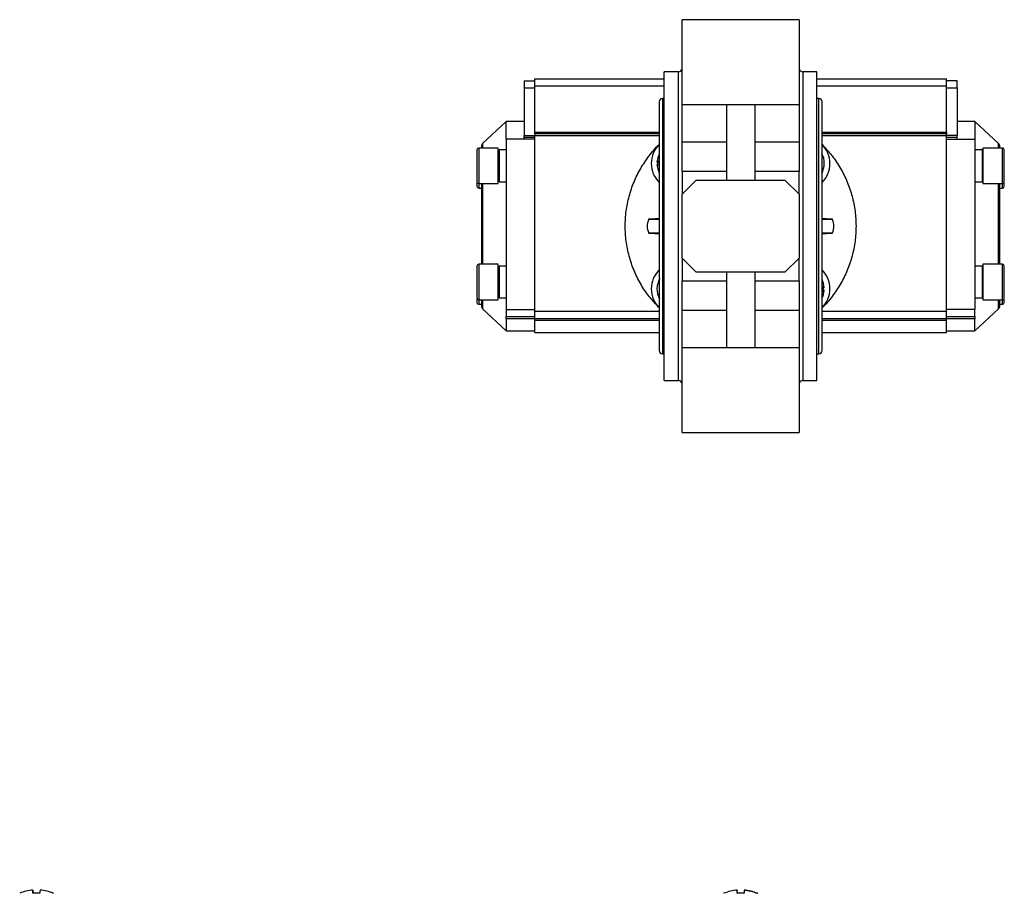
# Model space of a CAD drawing. Header units: millimetres. Extents: x 328 to 1048, y 21 to 717.
# Tile 5 of 22: x 381 to 658, y 470 to 717. Entities that reach past the tile are written whole.
import ezdxf

# ---------------------------------------------------------------- set-up
doc = ezdxf.new("R2010")
doc.units = ezdxf.units.MM

msp = doc.modelspace()

# ---------------------------------------------------------------- linework, layer by layer
at = {"color": 7, "linetype": 'Continuous', "lineweight": 25}
for p, q in [((600.56, 716.57), (567.56, 716.57)), ((566.56, 701.88), (562.56, 701.88)), ((562.56, 614.88), (562.56, 701.88)), ((605.56, 701.88), (601.56, 701.88)), ((605.56, 614.88), (605.56, 701.88)), ((523.06, 699.38), (526.06, 699.38)), ((523.06, 699.38), (523.06, 697.38)), ((526.06, 699.88), (562.56, 699.88)), ((526.06, 697.88), (526.06, 699.88)), ((605.56, 699.88), (642.06, 699.88)), ((642.06, 697.88), (642.06, 699.88)), ((645.06, 699.38), (642.06, 699.38)), ((645.06, 697.38), (645.06, 699.38)), ((523.06, 697.38), (526.06, 697.38)), ((523.06, 697.38), (523.06, 683.9)), ((526.06, 684.88), (526.06, 697.88)), ((642.06, 684.88), (642.06, 697.88)), ((642.06, 697.38), (645.06, 697.38)), ((645.06, 697.38), (645.06, 683.9)), ((561.11, 693.43), (561.11, 623.33)), ((562.56, 694.38), (562.06, 694.38)), ((606.06, 694.38), (605.56, 694.38)), ((607.01, 623.33), (607.01, 693.43)), ((567.56, 692.67), (580.06, 692.67)), ((567.56, 682.18), (567.56, 692.67)), ((580.06, 692.67), (588.06, 692.67)), ((580.06, 692.67), (580.06, 671.38)), ((588.06, 692.67), (600.56, 692.67)), ((588.06, 692.67), (588.06, 671.38)), ((600.56, 692.67), (600.56, 682.18)), ((518.06, 687.88), (511.38, 681.64)), ((523.06, 687.88), (518.06, 687.88)), ((518.06, 682.88), (518.06, 687.88)), ((650.06, 687.88), (645.06, 687.88)), ((656.75, 681.64), (650.06, 687.88)), ((650.06, 687.88), (650.06, 682.88)), ((518.06, 682.88), (518.06, 634.88)), ((523.06, 682.88), (518.06, 682.88)), ((523.06, 683.9), (526.06, 683.9)), ((523.06, 683.4), (523.06, 683.9)), ((526.06, 683.4), (523.06, 683.4)), ((523.06, 682.91), (523.06, 683.4)), ((523.06, 682.91), (523.06, 682.88)), ((526.06, 682.91), (523.06, 682.91)), ((526.06, 684.38), (526.06, 684.88)), ((561.11, 684.38), (526.06, 684.38)), ((526.06, 684.38), (526.06, 683.88)), ((526.06, 634.38), (526.06, 683.88)), ((642.06, 684.38), (607.01, 684.38)), ((642.06, 684.88), (642.06, 684.38)), ((642.06, 683.88), (642.06, 684.38)), ((645.06, 683.9), (642.06, 683.9)), ((642.06, 634.38), (642.06, 683.88)), ((645.06, 683.4), (642.06, 683.4)), ((642.06, 682.91), (645.06, 682.91)), ((645.06, 683.4), (645.06, 683.9)), ((645.06, 682.91), (645.06, 683.4)), ((645.06, 682.91), (645.06, 682.88)), ((645.06, 682.88), (650.06, 682.88)), ((650.06, 682.88), (650.06, 634.88)), ((515.78, 680.38), (510.28, 680.38)), ((515.78, 670.38), (515.78, 680.38)), ((518.06, 679.86), (516.06, 679.86)), ((516.06, 679.86), (516.06, 670.9)), ((567.56, 682.18), (580.06, 682.18)), ((588.06, 682.18), (600.56, 682.18)), ((607.04, 681.36), (607.47, 680.87)), ((652.06, 679.86), (650.06, 679.86)), ((652.06, 679.86), (652.06, 670.9)), ((657.84, 680.38), (652.34, 680.38)), ((652.34, 680.38), (652.34, 678.24)), ((516.06, 678.38), (515.78, 678.38)), ((561.11, 677.02), (560.61, 676.21)), ((652.34, 678.38), (652.06, 678.38)), ((652.34, 678.24), (652.34, 670.38)), ((560.72, 676.38), (560.49, 676.38)), ((560.49, 675.73), (560.87, 675.73)), ((515.78, 672.38), (516.06, 672.38)), ((567.56, 673.76), (567.56, 667.38)), ((580.06, 673.76), (567.56, 673.76)), ((567.56, 667.38), (571.56, 671.38)), ((571.56, 671.38), (596.56, 671.38)), ((600.56, 673.76), (588.06, 673.76)), ((596.56, 671.38), (600.56, 667.38)), ((600.56, 667.38), (600.56, 673.76)), ((652.06, 672.38), (652.34, 672.38)), ((658.34, 671.14), (658.34, 672.22)), ((510.28, 670.38), (515.78, 670.38)), ((510.28, 669.12), (511.06, 669.12)), ((516.06, 670.9), (518.06, 670.9)), ((650.06, 670.9), (652.06, 670.9)), ((652.34, 670.38), (657.84, 670.38)), ((657.06, 669.12), (657.84, 669.12)), ((567.56, 649.38), (567.56, 667.38)), ((600.56, 667.38), (600.56, 649.38)), ((558.14, 660.38), (558.14, 660.29)), ((561.11, 660.29), (558.14, 660.29)), ((561.11, 660.51), (558.56, 660.38)), ((609.56, 660.38), (607.01, 660.51)), ((609.98, 660.29), (607.01, 660.29)), ((609.98, 660.29), (609.98, 660.38)), ((558.14, 656.46), (558.14, 656.38)), ((558.14, 656.46), (561.11, 656.46)), ((558.56, 656.38), (561.11, 656.24)), ((607.01, 656.46), (609.98, 656.46)), ((607.01, 656.24), (609.56, 656.38)), ((609.98, 656.38), (609.98, 656.46)), ((571.56, 645.38), (567.56, 649.38)), ((567.56, 649.38), (567.56, 642.99)), ((600.56, 649.38), (596.56, 645.38)), ((600.56, 642.99), (600.56, 649.38)), ((515.78, 647.63), (510.28, 647.63)), ((515.78, 637.63), (515.78, 647.63)), ((518.06, 647.11), (516.06, 647.11)), ((516.06, 647.11), (516.06, 638.15)), ((652.06, 647.11), (650.06, 647.11)), ((652.06, 647.11), (652.06, 638.15)), ((657.84, 647.63), (652.34, 647.63)), ((652.34, 647.63), (652.34, 640.51)), ((509.78, 645.87), (509.78, 645.86)), ((516.06, 645.63), (515.78, 645.63)), ((596.56, 645.38), (571.56, 645.38)), ((580.06, 645.38), (580.06, 624.08)), ((588.06, 645.38), (588.06, 624.08)), ((652.34, 645.63), (652.06, 645.63)), ((567.56, 642.99), (580.06, 642.99)), ((588.06, 642.99), (600.56, 642.99)), ((607.63, 641.02), (607.25, 641.02)), ((515.78, 639.63), (516.06, 639.63)), ((516.06, 638.15), (518.06, 638.15)), ((607.01, 639.73), (607.51, 640.54)), ((607.41, 640.37), (607.63, 640.37)), ((650.06, 638.15), (652.06, 638.15)), ((652.06, 639.63), (652.34, 639.63)), ((652.34, 640.51), (652.34, 637.63)), ((510.28, 637.63), (515.78, 637.63)), ((510.28, 636.38), (511.06, 636.38)), ((652.34, 637.63), (657.84, 637.63)), ((657.06, 636.38), (657.84, 636.38)), ((511.38, 635.11), (518.06, 628.88)), ((518.06, 634.88), (526.06, 634.88)), ((518.06, 634.88), (518.06, 632.88)), ((518.06, 632.88), (526.06, 632.88)), ((518.06, 632.3), (518.06, 632.88)), ((526.06, 632.38), (526.06, 634.38)), ((580.06, 634.57), (567.56, 634.57)), ((567.56, 624.08), (567.56, 634.57)), ((600.56, 634.57), (588.06, 634.57)), ((600.56, 634.57), (600.56, 624.08)), ((650.06, 634.88), (642.06, 634.88)), ((642.06, 632.38), (642.06, 634.38)), ((642.06, 632.88), (650.06, 632.88)), ((650.06, 628.88), (656.75, 635.11)), ((650.06, 632.88), (650.06, 634.88)), ((650.06, 632.88), (650.06, 632.3)), ((518.06, 632.3), (518.06, 628.88)), ((526.06, 632.3), (518.06, 632.3)), ((526.06, 632.38), (561.11, 632.38)), ((526.06, 631.8), (526.06, 632.38)), ((526.06, 628.38), (526.06, 631.8)), ((607.01, 632.38), (642.06, 632.38)), ((642.06, 631.8), (642.06, 632.38)), ((650.06, 632.3), (642.06, 632.3)), ((642.06, 628.38), (642.06, 631.8)), ((650.06, 628.88), (650.06, 632.3)), ((518.06, 628.88), (526.06, 628.88)), ((526.06, 628.38), (561.11, 628.38)), ((607.01, 628.38), (642.06, 628.38)), ((642.06, 628.88), (650.06, 628.88)), ((580.06, 624.08), (567.56, 624.08)), ((588.06, 624.08), (580.06, 624.08)), ((600.56, 624.08), (588.06, 624.08)), ((562.06, 622.38), (562.56, 622.38)), ((605.56, 622.38), (606.06, 622.38)), ((562.56, 614.88), (566.56, 614.88)), ((601.56, 614.88), (605.56, 614.88)), ((567.56, 600.18), (600.56, 600.18)), ((384.71, 470.35), (384.71, 471.27)), ((384.72, 470.35), (384.72, 471.27)), ((386.72, 471.27), (386.72, 471.27)), ((579.33, 470.35), (579.24, 470.35)), ((583.06, 470.35), (583.06, 471.27)), ((583.07, 470.35), (583.07, 471.27))]:
    msp.add_line(p, q, dxfattribs=at)
at = {"color": 8, "linetype": 'Continuous', "lineweight": 25}
for p, q in [((566.56, 614.88), (566.56, 701.88)), ((601.56, 701.88), (601.56, 614.88)), ((526.06, 697.88), (562.56, 697.88)), ((605.56, 697.88), (642.06, 697.88)), ((562.06, 694.38), (562.06, 622.38)), ((606.06, 622.38), (606.06, 694.38)), ((526.06, 684.88), (561.11, 684.88)), ((561.11, 683.88), (526.06, 683.88)), ((607.01, 684.88), (642.06, 684.88)), ((642.06, 683.88), (607.01, 683.88)), ((510.28, 680.38), (510.28, 670.38)), ((511.38, 681.64), (511.38, 680.38)), ((656.75, 680.38), (656.75, 681.64)), ((657.84, 678.24), (657.84, 680.38)), ((657.84, 670.38), (657.84, 678.24)), ((510.28, 670.38), (510.28, 669.12)), ((511.38, 670.38), (511.38, 647.63)), ((656.75, 658.38), (656.75, 670.38)), ((657.84, 669.12), (657.84, 670.38)), ((656.75, 647.63), (656.75, 658.38)), ((510.28, 647.63), (510.28, 637.63)), ((657.84, 640.51), (657.84, 647.63)), ((657.84, 637.63), (657.84, 640.51)), ((510.28, 637.63), (510.28, 636.38)), ((511.38, 637.63), (511.38, 635.11)), ((656.75, 635.11), (656.75, 637.63)), ((657.84, 636.38), (657.84, 637.63)), ((526.06, 634.38), (561.11, 634.38)), ((607.01, 634.38), (642.06, 634.38)), ((561.11, 631.8), (526.06, 631.8)), ((642.06, 631.8), (607.01, 631.8))]:
    msp.add_line(p, q, dxfattribs=at)
at = {"color": 7, "linetype": 'Continuous', "lineweight": 25, "flags": 128}
for points in [[(561.11, 678.7), (560.7, 677.62), (560.49, 676.38)], [(560.49, 675.73), (560.7, 674.49), (561.11, 673.41)], [(607.63, 641.02), (607.43, 642.26), (607.01, 643.35)], [(607.01, 638.05), (607.43, 639.14), (607.63, 640.37)]]:
    msp.add_lwpolyline(points, dxfattribs=at)
at = {"color": 7, "linetype": 'Continuous', "lineweight": 25}
for centre, radius, start, end in [((566.56, 702.88), 1, 270, 0), ((601.56, 702.88), 1, 180, 270), ((562.06, 693.43), 0.95, 90, 180), ((606.06, 693.43), 0.95, 0, 90), ((510.28, 679.88), 0.5, 90, 180), ((512.06, 680.91), 1, 133, 180), ((566.39, 676.05), 7.5, 134.6664, 225.3336), ((601.74, 676.05), 7.5, 314.6664, 45), ((656.06, 680.91), 1, 0, 47), ((657.84, 679.88), 0.5, 0, 90), ((601.74, 676.05), 5.9, 331.0793, 28.7257), ((510.28, 670.88), 0.5, 180, 270), ((510.28, 669.62), 0.5, 180, 270), ((657.84, 670.88), 0.5, 270, 0), ((657.84, 669.62), 0.5, 270, 0), ((562.76, 658.38), 5, 157.4695, 202.5305), ((605.36, 658.38), 5, 337.4695, 22.5305), ((510.28, 647.13), 0.5, 90, 180), ((657.84, 647.13), 0.5, 0, 90), ((566.39, 640.7), 7.5, 134.6664, 225.3336), ((566.39, 640.7), 5.9, 149.8937, 208.7257), ((601.74, 640.7), 7.5, 315, 45.3336), ((510.28, 638.13), 0.5, 180, 270), ((657.84, 638.13), 0.5, 270, 0), ((510.28, 636.88), 0.5, 180, 270), ((512.06, 635.84), 1, 180, 227), ((656.06, 635.84), 1, 313, 0), ((657.84, 636.88), 0.5, 270, 0), ((562.06, 623.33), 0.95, 180, 270), ((606.06, 623.33), 0.95, 270, 0), ((566.56, 613.88), 1, 0, 90), ((601.56, 613.88), 1, 90, 180), ((385.71, 459.19), 12.13, 94.7307, 112.9388), ((385.71, 459.19), 12.13, 67.0612, 85.2693), ((385.72, 459.19), 12.13, 67.0612, 85.2693), ((609.06, 470.2), 26.03, 177.6456, 179.6662), ((557.07, 470.2), 26.03, 0.3338, 2.3544), ((611.06, 470.2), 26.03, 177.6456, 179.6662)]:
    msp.add_arc(centre, radius, start, end, dxfattribs=at)
for points, knots in [([(567.56, 692.67), (567.56, 692.76), (567.56, 692.93), (567.56, 693.2), (567.56, 693.48), (567.56, 693.76), (567.56, 694.04), (567.56, 694.34), (567.56, 694.91), (567.56, 695.78), (567.56, 697.02), (567.56, 698.33), (567.56, 700.17), (567.56, 702.57), (567.56, 705.44), (567.56, 708.13), (567.56, 710.51), (567.56, 712.52), (567.56, 713.91), (567.56, 714.84), (567.56, 715.45), (567.56, 715.94), (567.56, 716.24), (567.56, 716.41), (567.56, 716.5), (567.56, 716.56), (567.56, 716.57), (567.56, 716.57)], [0, 0, 0, 0, 0.011122, 0.022225, 0.033317, 0.044407, 0.055501, 0.066606, 0.077732, 0.11891, 0.160105, 0.202999, 0.24591, 0.333425, 0.420939, 0.506635, 0.58891, 0.666535, 0.744161, 0.785339, 0.826533, 0.869428, 0.912339, 0.934278, 0.956161, 0.978049, 1, 1, 1, 1]), ([(600.56, 716.57), (600.56, 716.57), (600.56, 716.57), (600.56, 716.55), (600.56, 716.53), (600.56, 716.5), (600.56, 716.46), (600.56, 716.4), (600.56, 716.34), (600.56, 716.21), (600.56, 715.94), (600.56, 715.45), (600.56, 714.84), (600.56, 713.91), (600.56, 712.52), (600.56, 710.51), (600.56, 708.13), (600.56, 705.44), (600.56, 702.57), (600.56, 700.17), (600.56, 698.33), (600.56, 697.02), (600.56, 695.78), (600.56, 694.83), (600.56, 694.11), (600.56, 693.61), (600.56, 693.13), (600.56, 692.82), (600.56, 692.67)], [0, 0, 0, 0, 0.010981, 0.02194, 0.032886, 0.043826, 0.054766, 0.065715, 0.07668, 0.087668, 0.130563, 0.173473, 0.214652, 0.255846, 0.333471, 0.411096, 0.493371, 0.579067, 0.666581, 0.754095, 0.79699, 0.8399, 0.881079, 0.922273, 0.941722, 0.961132, 0.980545, 1, 1, 1, 1]), ([(509.78, 679.87), (509.78, 679.86), (509.78, 679.85), (509.78, 679.58), (509.78, 679.04), (509.78, 678.38), (509.78, 677.95)], [0, 0, 0, 0, 0.208409, 0.416818, 0.620896, 1, 1, 1, 1]), ([(511.06, 680.91), (511.06, 680.89), (511.06, 680.85), (511.06, 680.52), (511.06, 680.38)], [0, 0, 0, 0, 0.576833, 1, 1, 1, 1]), ([(560.56, 635.99), (559.78, 636.84), (558.03, 638.73), (555.84, 642.09), (553.95, 645.9), (552.58, 649.94), (551.75, 654.12), (551.47, 658.38), (551.75, 662.63), (552.58, 666.81), (553.95, 670.85), (555.83, 674.68), (558.23, 678.19), (560.03, 680.43), (561.1, 681.37), (561.11, 681.38)], [0, 0, 0, 0, 0.0688752, 0.1534484, 0.2380216, 0.3225948, 0.407168, 0.4917413, 0.5763145, 0.6608877, 0.7454609, 0.8300341, 0.9146073, 0.9991805, 1, 1, 1, 1]), ([(567.56, 673.76), (567.56, 673.85), (567.56, 674.02), (567.56, 674.29), (567.56, 674.56), (567.56, 674.83), (567.56, 675.1), (567.56, 675.38), (567.56, 675.65), (567.56, 676.22), (567.56, 677.1), (567.56, 678.25), (567.56, 679.36), (567.56, 680.24), (567.56, 680.89), (567.56, 681.35), (567.56, 681.78), (567.56, 682.05), (567.56, 682.18)], [0, 0, 0, 0, 0.0307424, 0.0613748, 0.0919342, 0.1224579, 0.1529836, 0.1835485, 0.2141902, 0.2449455, 0.3724531, 0.5000182, 0.6275258, 0.7550909, 0.8164568, 0.8775306, 0.9386119, 1, 1, 1, 1]), ([(600.56, 682.18), (600.56, 682.12), (600.56, 681.98), (600.56, 681.78), (600.56, 681.56), (600.56, 681.34), (600.56, 681.12), (600.56, 680.89), (600.56, 680.65), (600.56, 680.15), (600.56, 679.37), (600.56, 678.25), (600.56, 677.1), (600.56, 676.13), (600.56, 675.38), (600.56, 674.83), (600.56, 674.29), (600.56, 673.94), (600.56, 673.76)], [0, 0, 0, 0, 0.030742, 0.061375, 0.091934, 0.122458, 0.152984, 0.183549, 0.21419, 0.244946, 0.372453, 0.500018, 0.627526, 0.755091, 0.816457, 0.877531, 0.938612, 1, 1, 1, 1]), ([(607.56, 680.76), (608.35, 679.91), (610.09, 678.02), (612.28, 674.67), (614.18, 670.85), (615.54, 666.81), (616.38, 662.63), (616.66, 658.38), (616.38, 654.12), (615.55, 649.94), (614.17, 645.91), (612.3, 642.07), (609.89, 638.57), (608.1, 636.32), (607.02, 635.38), (607.01, 635.37)], [0, 0, 0, 0, 0.068875, 0.153448, 0.238022, 0.322595, 0.407168, 0.491741, 0.576314, 0.660888, 0.745461, 0.830034, 0.914607, 0.999181, 1, 1, 1, 1]), ([(657.06, 680.38), (657.06, 680.52), (657.06, 680.85), (657.06, 680.89), (657.06, 680.91)], [0, 0, 0, 0, 0.4231812, 1, 1, 1, 1]), ([(658.34, 677.95), (658.34, 678.38), (658.34, 679.05), (658.34, 679.58), (658.34, 679.84), (658.34, 679.86), (658.34, 679.86)], [0, 0, 0, 0, 0.391321, 0.601977, 0.817102, 1, 1, 1, 1]), ([(509.78, 677.95), (509.78, 677.46), (509.78, 676.69), (509.78, 675.51), (509.78, 674.59), (509.78, 673.69), (509.78, 672.65), (509.78, 671.6), (509.78, 670.98), (509.78, 670.91), (509.78, 670.88)], [0, 0, 0, 0, 0.174995, 0.269199, 0.365401, 0.461603, 0.555806, 0.730801, 0.905797, 1, 1, 1, 1]), ([(658.34, 678.2), (658.34, 678.41), (658.34, 678.65), (658.34, 678.61), (658.34, 678.61)], [0, 0, 0, 0, 0.861392, 1, 1, 1, 1]), ([(658.34, 670.88), (658.34, 670.91), (658.34, 670.98), (658.34, 671.6), (658.34, 672.65), (658.34, 673.69), (658.34, 674.59), (658.34, 675.51), (658.34, 676.69), (658.34, 677.46), (658.34, 677.95)], [0, 0, 0, 0, 0.0942031, 0.2691985, 0.4441939, 0.538397, 0.6345993, 0.7308015, 0.8250046, 1, 1, 1, 1]), ([(560.61, 676.21), (560.67, 676.11), (560.83, 675.8), (561, 675.49), (561.11, 675.29)], [0, 0, 0, 0, 0.336033, 1, 1, 1, 1]), ([(509.78, 670.63), (509.78, 670.51), (509.78, 670.2), (509.78, 669.87), (509.78, 669.65), (509.78, 669.64), (509.78, 669.64)], [0, 0, 0, 0, 0.178428, 0.484114, 0.789801, 1, 1, 1, 1]), ([(511.06, 670.38), (511.06, 669.84), (511.06, 668.65), (511.06, 666.49), (511.06, 663.94), (511.06, 661.15), (511.06, 659.29), (511.06, 658.38)], [0, 0, 0, 0, 0.149402, 0.329211, 0.559257, 0.782975, 1, 1, 1, 1]), ([(657.06, 658.38), (657.06, 659.29), (657.06, 661.15), (657.06, 663.94), (657.06, 666.49), (657.06, 668.65), (657.06, 669.84), (657.06, 670.38)], [0, 0, 0, 0, 0.217025, 0.440743, 0.670791, 0.8506, 1, 1, 1, 1]), ([(658.34, 669.64), (658.34, 669.64), (658.34, 669.65), (658.34, 669.87), (658.34, 670.2), (658.34, 670.51), (658.34, 670.63)], [0, 0, 0, 0, 0.2102, 0.515887, 0.821575, 1, 1, 1, 1]), ([(561.11, 660.38), (560.79, 660.38), (559.93, 660.38), (559, 660.38), (558.27, 660.38), (558.19, 660.38), (558.14, 660.38)], [0, 0, 0, 0, 0.1654628, 0.4436419, 0.7218209, 1, 1, 1, 1]), ([(609.98, 660.38), (609.94, 660.38), (609.85, 660.38), (609.12, 660.38), (608.2, 660.38), (607.33, 660.38), (607.01, 660.38)], [0, 0, 0, 0, 0.278179, 0.556358, 0.834537, 1, 1, 1, 1]), ([(511.06, 658.38), (511.06, 657.46), (511.06, 655.6), (511.06, 652.81), (511.06, 650.27), (511.06, 648.53), (511.06, 647.75), (511.06, 647.63)], [0, 0, 0, 0, 0.245106, 0.4977694, 0.7575179, 0.9606219, 1, 1, 1, 1]), ([(657.06, 647.63), (657.06, 647.75), (657.06, 648.53), (657.06, 650.27), (657.06, 652.81), (657.06, 655.6), (657.06, 657.46), (657.06, 658.38)], [0, 0, 0, 0, 0.039377, 0.242481, 0.50223, 0.754894, 1, 1, 1, 1]), ([(558.14, 656.38), (558.19, 656.38), (558.27, 656.38), (559, 656.38), (559.93, 656.38), (560.79, 656.38), (561.11, 656.38)], [0, 0, 0, 0, 0.278179, 0.556358, 0.834537, 1, 1, 1, 1]), ([(607.01, 656.38), (607.33, 656.38), (608.2, 656.38), (609.12, 656.38), (609.85, 656.38), (609.94, 656.38), (609.98, 656.38)], [0, 0, 0, 0, 0.165463, 0.443642, 0.721821, 1, 1, 1, 1]), ([(509.78, 647.11), (509.78, 647.11), (509.78, 647.15), (509.78, 646.78), (509.78, 645.95), (509.78, 645.01), (509.78, 644.17), (509.78, 643.27), (509.78, 642.09), (509.78, 641.26), (509.78, 640.72)], [0, 0, 0, 0, 0.030039, 0.21743, 0.404822, 0.505698, 0.608715, 0.711732, 0.812608, 1, 1, 1, 1]), ([(658.34, 640.72), (658.34, 641.26), (658.34, 642.09), (658.34, 643.27), (658.34, 644.17), (658.34, 645.01), (658.34, 645.95), (658.34, 646.78), (658.34, 647.15), (658.34, 647.11), (658.34, 647.11)], [0, 0, 0, 0, 0.187392, 0.288268, 0.391285, 0.494302, 0.595178, 0.78257, 0.969961, 1, 1, 1, 1]), ([(509.78, 640.72), (509.78, 640.23), (509.78, 639.49), (509.78, 638.77), (509.78, 638.37), (509.78, 638.15), (509.78, 638.15), (509.78, 638.15)], [0, 0, 0, 0, 0.331585, 0.510083, 0.692369, 0.874655, 1, 1, 1, 1]), ([(567.56, 634.57), (567.56, 634.64), (567.56, 634.77), (567.56, 634.98), (567.56, 635.19), (567.56, 635.41), (567.56, 635.63), (567.56, 635.86), (567.56, 636.1), (567.56, 636.6), (567.56, 637.39), (567.56, 638.5), (567.56, 639.66), (567.56, 640.62), (567.56, 641.37), (567.56, 641.92), (567.56, 642.46), (567.56, 642.82), (567.56, 642.99)], [0, 0, 0, 0, 0.030742, 0.061375, 0.091934, 0.122458, 0.152984, 0.183549, 0.21419, 0.244946, 0.372453, 0.500018, 0.627526, 0.755091, 0.816457, 0.877531, 0.938612, 1, 1, 1, 1]), ([(600.56, 642.99), (600.56, 642.9), (600.56, 642.73), (600.56, 642.46), (600.56, 642.19), (600.56, 641.92), (600.56, 641.65), (600.56, 641.37), (600.56, 641.1), (600.56, 640.53), (600.56, 639.66), (600.56, 638.5), (600.56, 637.39), (600.56, 636.51), (600.56, 635.86), (600.56, 635.41), (600.56, 634.97), (600.56, 634.7), (600.56, 634.57)], [0, 0, 0, 0, 0.030742, 0.061375, 0.091934, 0.122458, 0.152984, 0.183549, 0.21419, 0.244946, 0.372453, 0.500018, 0.627526, 0.755091, 0.816457, 0.877531, 0.938612, 1, 1, 1, 1]), ([(607.51, 640.54), (607.46, 640.65), (607.29, 640.95), (607.12, 641.26), (607.01, 641.46)], [0, 0, 0, 0, 0.336033, 1, 1, 1, 1]), ([(658.34, 638.15), (658.34, 638.15), (658.34, 638.15), (658.34, 638.37), (658.34, 638.77), (658.34, 639.49), (658.34, 640.23), (658.34, 640.72)], [0, 0, 0, 0, 0.125345, 0.307631, 0.489917, 0.668415, 1, 1, 1, 1]), ([(509.78, 637.9), (509.78, 637.83), (509.78, 637.34), (509.78, 637), (509.78, 636.91), (509.78, 636.88)], [0, 0, 0, 0, 0.1014342, 0.6855566, 1, 1, 1, 1]), ([(511.06, 637.63), (511.06, 637.56), (511.06, 637.08), (511.06, 636.49), (511.06, 635.93), (511.06, 635.87), (511.06, 635.84)], [0, 0, 0, 0, 0.055424, 0.379366, 0.694434, 1, 1, 1, 1]), ([(561.11, 635.37), (561.1, 635.38), (560.93, 635.53), (560.79, 635.71), (560.65, 635.89)], [0, 0, 0, 0, 0.059303, 1, 1, 1, 1]), ([(657.06, 635.84), (657.06, 635.87), (657.06, 635.93), (657.06, 636.49), (657.06, 637.08), (657.06, 637.56), (657.06, 637.63)], [0, 0, 0, 0, 0.305564, 0.620632, 0.944572, 1, 1, 1, 1]), ([(658.34, 636.88), (658.34, 636.91), (658.34, 637), (658.34, 637.34), (658.34, 637.83), (658.34, 637.9)], [0, 0, 0, 0, 0.314444, 0.898568, 1, 1, 1, 1]), ([(567.56, 600.18), (567.56, 600.18), (567.56, 600.18), (567.56, 600.2), (567.56, 600.22), (567.56, 600.25), (567.56, 600.3), (567.56, 600.35), (567.56, 600.41), (567.56, 600.54), (567.56, 600.81), (567.56, 601.3), (567.56, 601.91), (567.56, 602.84), (567.56, 604.23), (567.56, 606.24), (567.56, 608.62), (567.56, 611.31), (567.56, 614.18), (567.56, 616.58), (567.56, 618.42), (567.56, 619.73), (567.56, 620.97), (567.56, 621.92), (567.56, 622.64), (567.56, 623.14), (567.56, 623.62), (567.56, 623.93), (567.56, 624.08)], [0, 0, 0, 0, 0.010981, 0.02194, 0.032886, 0.043826, 0.054766, 0.065715, 0.07668, 0.087668, 0.130563, 0.173473, 0.214652, 0.255846, 0.333471, 0.411096, 0.493371, 0.579067, 0.666581, 0.754095, 0.79699, 0.8399, 0.881079, 0.922273, 0.941722, 0.961132, 0.980545, 1, 1, 1, 1]), ([(600.56, 624.08), (600.56, 623.99), (600.56, 623.82), (600.56, 623.55), (600.56, 623.28), (600.56, 623), (600.56, 622.71), (600.56, 622.41), (600.56, 621.85), (600.56, 620.97), (600.56, 619.73), (600.56, 618.43), (600.56, 616.58), (600.56, 614.18), (600.56, 611.31), (600.56, 608.62), (600.56, 606.24), (600.56, 604.23), (600.56, 602.84), (600.56, 601.91), (600.56, 601.3), (600.56, 600.81), (600.56, 600.51), (600.56, 600.34), (600.56, 600.25), (600.56, 600.19), (600.56, 600.19), (600.56, 600.18)], [0, 0, 0, 0, 0.011122, 0.022225, 0.033317, 0.044407, 0.055501, 0.066606, 0.077732, 0.11891, 0.160105, 0.202999, 0.24591, 0.333425, 0.420939, 0.506635, 0.58891, 0.666535, 0.744161, 0.785339, 0.826533, 0.869428, 0.912339, 0.934278, 0.956161, 0.978049, 1, 1, 1, 1]), ([(384.69, 470.35), (384.69, 470.58), (384.7, 471.03), (384.71, 471.19), (384.71, 471.27)], [0, 0, 0, 0, 0.493662, 1, 1, 1, 1]), ([(386.69, 470.35), (386.52, 470.35), (386.19, 470.35), (385.69, 470.35), (385.19, 470.35), (384.86, 470.35), (384.69, 470.35)], [0, 0, 0, 0, 0.248639, 0.5, 0.748639, 1, 1, 1, 1]), ([(384.72, 471.27), (384.73, 471.19), (384.73, 471.04), (384.74, 470.58), (384.74, 470.35)], [0, 0, 0, 0, 0.493662, 1, 1, 1, 1]), ([(386.71, 471.27), (386.71, 471.19), (386.7, 471.04), (386.69, 470.58), (386.69, 470.35)], [0, 0, 0, 0, 0.493662, 1, 1, 1, 1]), ([(390.45, 470.35), (390.49, 470.35), (390.57, 470.35), (390.54, 470.35), (390.46, 470.35), (390.44, 470.35)], [0, 0, 0, 0, 0.398614, 0.808789, 1, 1, 1, 1]), ([(583.06, 471.27), (582.43, 471.19), (581.15, 471.04), (579.94, 470.58), (579.33, 470.35)], [0, 0, 0, 0, 0.493662, 1, 1, 1, 1]), ([(585.04, 470.35), (584.49, 470.35), (583.82, 470.35), (583.16, 470.35), (583.04, 470.35)], [0, 0, 0, 0, 0.808237, 1, 1, 1, 1]), ([(588.78, 470.35), (588.19, 470.58), (586.98, 471.03), (585.7, 471.19), (585.06, 471.27)], [0, 0, 0, 0, 0.493662, 1, 1, 1, 1]), ([(585.07, 471.27), (585.7, 471.19), (586.98, 471.04), (588.18, 470.58), (588.79, 470.35)], [0, 0, 0, 0, 0.493662, 1, 1, 1, 1]), ([(588.89, 470.35), (588.89, 470.35), (588.93, 470.35), (588.85, 470.35), (588.78, 470.35)], [0, 0, 0, 0, 0.027286, 1, 1, 1, 1])]:
    msp.add_open_spline(points, degree=3, knots=knots, dxfattribs=at)

doc.saveas('drawing.dxf')
